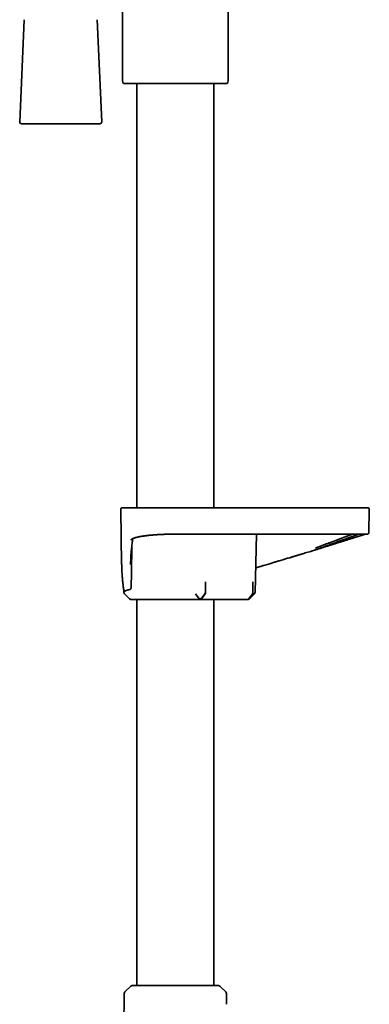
# Model space of a CAD drawing. Header units: millimetres. Extents: x 8 to 882, y 12 to 1914.
# Tile 15 of 27: x 92 to 191, y 1192 to 1471. Entities that reach past the tile are written whole.
import ezdxf

# ---------------------------------------------------------------- set-up
doc = ezdxf.new("R2010")
doc.units = ezdxf.units.MM

msp = doc.modelspace()

# ---------------------------------------------------------------- linework, layer by layer
at = {"color": 7, "linetype": 'Continuous', "lineweight": 35}
for p, q in [((150.93, 1453.47), (150.93, 1548.1)), ((120.93, 1509.45), (120.93, 1453.47)), ((93.06, 1470.83), (91.81, 1441.83)), ((115.06, 1441.83), (113.8, 1470.83)), ((121.23, 1452.76), (150.64, 1452.76)), ((124.98, 1452.76), (124.98, 1332.45)), ((146.88, 1332.45), (146.88, 1452.76)), ((92.3, 1441.31), (94.14, 1441.31)), ((94.14, 1441.31), (114.56, 1441.31)), ((120.44, 1331.95), (120.71, 1316.33)), ((190.81, 1325.44), (190.93, 1331.95)), ((136.29, 1324.95), (135.68, 1324.95)), ((158.52, 1308.36), (158.92, 1324.95)), ((175.68, 1324.95), (175.32, 1324.95)), ((175.72, 1324.95), (175.68, 1324.95)), ((188.44, 1324.95), (188.44, 1324.95)), ((189.87, 1324.95), (189.89, 1324.95)), ((175.87, 1320.55), (174.79, 1320.22)), ((144.44, 1308.36), (144.48, 1311.46)), ((144.48, 1311.46), (144.48, 1308.41)), ((157.91, 1311.46), (157.91, 1308.41)), ((121.34, 1308.91), (121.35, 1308.36)), ((121.5, 1308.01), (122.94, 1306.6)), ((141.68, 1308.01), (142.68, 1306.6)), ((144.28, 1308.01), (143.26, 1306.6)), ((143.27, 1306.57), (144.33, 1308.01)), ((143.32, 1306.6), (144.37, 1308.06)), ((157.81, 1308.06), (156.8, 1306.6)), ((156.81, 1306.6), (157.82, 1308.01)), ((156.92, 1306.6), (158.38, 1308.02)), ((124.98, 1306.45), (124.98, 1196.95)), ((135.47, 1306.45), (142.9, 1306.45)), ((143.04, 1306.45), (143.07, 1306.45)), ((156.55, 1306.45), (143.07, 1306.45)), ((146.88, 1196.95), (146.88, 1306.45)), ((123.28, 1196.78), (121.61, 1195.13)), ((150.26, 1195.13), (148.59, 1196.78)), ((121.43, 1194.71), (121.04, 1149.95)), ((150.46, 1191.63), (150.43, 1194.71))]:
    msp.add_line(p, q, dxfattribs=at)
at = {"color": 7, "linetype": 'Continuous', "lineweight": 35, "flags": 128}
for points in [[(149.13, 1324.95), (149.14, 1324.95), (149.15, 1324.95)], [(142.68, 1306.6), (142.68, 1306.6), (142.68, 1306.6), (142.68, 1306.6), (142.68, 1306.6), (142.68, 1306.6), (142.68, 1306.6), (142.68, 1306.6), (142.68, 1306.6), (142.68, 1306.6), (142.68, 1306.6), (142.68, 1306.6), (142.68, 1306.6), (142.7, 1306.6), (142.72, 1306.6), (142.74, 1306.6), (142.81, 1306.6), (142.88, 1306.6), (142.96, 1306.6), (143.05, 1306.6), (143.12, 1306.6), (143.15, 1306.6), (143.18, 1306.6), (143.21, 1306.6), (143.24, 1306.6), (143.26, 1306.6)]]:
    msp.add_lwpolyline(points, dxfattribs=at)
at = {"color": 7, "linetype": 'Continuous', "lineweight": 35}
for centre, radius, start, end in [((121.93, 1453.47), 1, 180, 225), ((149.93, 1453.47), 1, 315, 0), ((92.3, 1441.81), 0.5, 177.5187, 270), ((114.56, 1441.81), 0.5, 270, 2.4813), ((120.94, 1331.95), 0.5, 90, 181), ((190.43, 1331.95), 0.5, 359, 90), ((121.85, 1308.37), 0.5, 181, 225.5), ((123.29, 1306.95), 0.5, 225.5, 270), ((122.03, 1194.7), 0.6, 134.75, 179.5), ((123.7, 1196.35), 0.6, 90, 134.75), ((148.17, 1196.35), 0.6, 45.25, 90), ((149.83, 1194.7), 0.6, 0.5, 45.25)]:
    msp.add_arc(centre, radius, start, end, dxfattribs=at)
for centre, ratio, start_param, end_param in [((144.08, 1308.37), 0.719449, 3.91826, 4.694954), ((144.12, 1308.41), 0.719449, 3.926991, 4.712389), ((157.57, 1308.41), 0.694764, 3.926991, 4.712389), ((143.07, 1306.95), 0.719449, 3.141593, 3.926991), ((156.55, 1306.95), 0.694764, 3.141593, 3.926991)]:
    msp.add_ellipse(centre, major_axis=(0, 0.5), ratio=ratio, start_param=start_param, end_param=end_param, dxfattribs=at)
for points, knots in [([(120.94, 1332.45), (120.94, 1332.45), (120.94, 1332.45), (120.98, 1332.45), (121.05, 1332.45), (121.15, 1332.45), (121.27, 1332.45), (121.39, 1332.45), (121.44, 1332.45)], [0, 0, 0, 0, 0.119868, 0.295887, 0.471908, 0.647933, 0.823963, 1, 1, 1, 1]), ([(121.44, 1332.45), (121.45, 1332.45), (121.46, 1332.45), (121.49, 1332.45), (121.54, 1332.45), (121.6, 1332.45), (121.68, 1332.45), (121.77, 1332.45), (121.88, 1332.45), (121.98, 1332.45), (122.09, 1332.45), (122.22, 1332.45), (122.35, 1332.45), (122.53, 1332.45), (122.75, 1332.45), (123.03, 1332.45), (123.33, 1332.45), (123.66, 1332.45), (124.02, 1332.45), (124.4, 1332.45), (124.8, 1332.45), (125.22, 1332.45), (125.66, 1332.45), (126.13, 1332.45), (126.62, 1332.45), (127.13, 1332.45), (127.66, 1332.45), (128.14, 1332.45), (128.56, 1332.45), (128.92, 1332.45), (129.29, 1332.45), (129.67, 1332.45), (130.05, 1332.45), (130.46, 1332.45), (130.91, 1332.45), (131.4, 1332.45), (131.89, 1332.45), (132.38, 1332.45), (132.88, 1332.45), (133.39, 1332.45), (133.93, 1332.45), (134.5, 1332.45), (135.07, 1332.45), (135.45, 1332.45), (135.64, 1332.45)], [0, 0, 0, 0, 0.021844, 0.043648, 0.065437, 0.087236, 0.109069, 0.131733, 0.149857, 0.167961, 0.186059, 0.204164, 0.222291, 0.240454, 0.269264, 0.298009, 0.326746, 0.35553, 0.384686, 0.413513, 0.442303, 0.471113, 0.5, 0.529394, 0.55872, 0.588036, 0.617403, 0.646517, 0.665361, 0.684182, 0.702995, 0.721817, 0.740663, 0.75955, 0.782645, 0.805694, 0.828728, 0.851773, 0.874861, 0.89717, 0.922878, 0.948559, 0.974253, 1, 1, 1, 1]), ([(135.64, 1332.45), (137.55, 1332.45), (141.37, 1332.45), (147.09, 1332.45), (152.82, 1332.45), (158.55, 1332.45), (164.27, 1332.45), (170, 1332.45), (173.81, 1332.45), (175.72, 1332.45)], [0, 0, 0, 0, 0.142869, 0.285726, 0.428576, 0.571424, 0.714274, 0.857131, 1, 1, 1, 1]), ([(175.72, 1332.45), (175.88, 1332.45), (176.21, 1332.45), (176.69, 1332.45), (177.17, 1332.45), (177.66, 1332.45), (178.14, 1332.45), (178.59, 1332.45), (179.02, 1332.45), (179.41, 1332.45), (179.79, 1332.45), (180.18, 1332.45), (180.55, 1332.45), (181, 1332.45), (181.52, 1332.45), (182.09, 1332.45), (182.66, 1332.45), (183.21, 1332.45), (183.74, 1332.45), (184.26, 1332.45), (184.76, 1332.45), (185.24, 1332.45), (185.71, 1332.45), (186.15, 1332.45), (186.58, 1332.45), (186.99, 1332.45), (187.37, 1332.45), (187.68, 1332.45), (187.94, 1332.45), (188.15, 1332.45), (188.34, 1332.45), (188.53, 1332.45), (188.7, 1332.45), (188.88, 1332.45), (189.05, 1332.45), (189.22, 1332.45), (189.37, 1332.45), (189.5, 1332.45), (189.61, 1332.45), (189.71, 1332.45), (189.8, 1332.45), (189.86, 1332.45), (189.91, 1332.45), (189.92, 1332.45), (189.92, 1332.45)], [0, 0, 0, 0, 0.021844, 0.043648, 0.065437, 0.087236, 0.109069, 0.131733, 0.149857, 0.167961, 0.186059, 0.204164, 0.222291, 0.240454, 0.269264, 0.298009, 0.326746, 0.35553, 0.384686, 0.413513, 0.442303, 0.471113, 0.5, 0.529394, 0.55872, 0.588036, 0.617403, 0.646517, 0.665361, 0.684182, 0.702995, 0.721817, 0.740663, 0.75955, 0.782645, 0.805694, 0.828728, 0.851773, 0.874861, 0.89717, 0.922878, 0.948559, 0.974253, 1, 1, 1, 1]), ([(189.92, 1332.45), (189.98, 1332.45), (190.1, 1332.45), (190.23, 1332.45), (190.33, 1332.45), (190.4, 1332.45), (190.43, 1332.45), (190.42, 1332.45), (190.42, 1332.45)], [0, 0, 0, 0, 0.186678, 0.373349, 0.560015, 0.746677, 0.933336, 1, 1, 1, 1]), ([(123.27, 1317.25), (123.27, 1317.4), (123.29, 1318), (123.35, 1319.06), (123.45, 1320.27), (123.56, 1321.33), (123.64, 1322.01), (123.7, 1322.47), (123.73, 1322.7), (123.76, 1322.94), (123.8, 1323.18), (123.83, 1323.39), (123.85, 1323.54), (123.86, 1323.6)], [0, 0, 0, 0, 0.069886, 0.285336, 0.500831, 0.6431, 0.785306, 0.82256, 0.859922, 0.897439, 0.93508, 0.972816, 1, 1, 1, 1]), ([(135.68, 1324.95), (135.54, 1324.95), (135.25, 1324.95), (134.81, 1324.95), (134.34, 1324.94), (133.84, 1324.93), (133.4, 1324.92), (133.02, 1324.9), (132.71, 1324.89), (132.39, 1324.88), (132.09, 1324.87), (131.78, 1324.85), (131.46, 1324.84), (131.15, 1324.82), (130.85, 1324.8), (130.57, 1324.79), (130.27, 1324.77), (129.95, 1324.74), (129.62, 1324.72), (129.29, 1324.69), (128.97, 1324.66), (128.67, 1324.63), (128.41, 1324.6), (128.18, 1324.58), (127.99, 1324.56), (127.82, 1324.54), (127.64, 1324.52), (127.45, 1324.49), (127.25, 1324.47), (127.04, 1324.44), (126.83, 1324.41), (126.61, 1324.38), (126.39, 1324.34), (126.23, 1324.31), (126.15, 1324.3), (126.14, 1324.3), (126.13, 1324.3), (126.12, 1324.29), (126.1, 1324.29), (126.06, 1324.28), (126.02, 1324.28), (125.96, 1324.27), (125.89, 1324.25), (125.8, 1324.23), (125.68, 1324.21), (125.55, 1324.19), (125.4, 1324.15), (125.28, 1324.13), (125.2, 1324.11), (125.15, 1324.1), (125.1, 1324.09), (125.05, 1324.07), (125, 1324.06), (124.94, 1324.05), (124.8, 1324.01), (124.6, 1323.96), (124.44, 1323.91), (124.34, 1323.87), (124.3, 1323.86), (124.25, 1323.84), (124.21, 1323.83), (124.17, 1323.81), (124.12, 1323.79), (124.04, 1323.76), (123.95, 1323.73), (123.86, 1323.68), (123.77, 1323.64), (123.69, 1323.59), (123.61, 1323.54), (123.55, 1323.49), (123.5, 1323.45), (123.46, 1323.41), (123.43, 1323.37), (123.41, 1323.34), (123.4, 1323.31), (123.39, 1323.29), (123.38, 1323.26), (123.38, 1323.25), (123.38, 1323.25)], [0, 0, 0, 0, 0.021836, 0.045075, 0.069712, 0.09574, 0.123144, 0.139086, 0.156532, 0.17373, 0.190099, 0.205639, 0.224735, 0.242415, 0.258691, 0.274891, 0.290749, 0.310681, 0.330627, 0.350579, 0.370533, 0.390483, 0.406151, 0.421809, 0.434174, 0.44489, 0.457011, 0.470532, 0.485449, 0.499909, 0.515488, 0.532205, 0.550061, 0.569057, 0.571086, 0.571247, 0.571465, 0.572201, 0.574294, 0.577006, 0.580513, 0.585728, 0.592071, 0.599544, 0.610143, 0.62241, 0.636346, 0.651949, 0.656842, 0.661878, 0.667057, 0.672379, 0.677842, 0.680768, 0.694523, 0.722223, 0.749637, 0.755852, 0.762058, 0.768255, 0.774442, 0.780619, 0.787942, 0.797748, 0.81518, 0.8319, 0.847904, 0.868207, 0.88721, 0.904906, 0.92129, 0.936653, 0.950645, 0.963264, 0.97451, 0.984381, 0.992878, 1, 1, 1, 1]), ([(123.84, 1323.58), (123.84, 1323.58), (123.84, 1323.58), (123.84, 1323.59), (123.85, 1323.6), (123.87, 1323.61), (123.88, 1323.62), (123.9, 1323.64), (123.93, 1323.65), (123.96, 1323.67), (123.99, 1323.69), (124.02, 1323.71), (124.05, 1323.72), (124.09, 1323.74), (124.12, 1323.76), (124.2, 1323.79), (124.31, 1323.84), (124.46, 1323.89), (124.59, 1323.94), (124.71, 1323.97), (124.83, 1324.01), (124.95, 1324.04), (125.08, 1324.07), (125.19, 1324.1), (125.3, 1324.12), (125.4, 1324.15), (125.51, 1324.17), (125.61, 1324.19), (125.72, 1324.21), (125.85, 1324.24), (125.99, 1324.27), (126.15, 1324.3), (126.33, 1324.33), (126.6, 1324.37), (126.95, 1324.42), (127.39, 1324.48), (127.84, 1324.54), (128.26, 1324.59), (128.54, 1324.62), (128.66, 1324.63)], [0, 0, 0, 0, 0.012188, 0.037608, 0.054798, 0.070753, 0.087569, 0.106633, 0.12795, 0.147338, 0.164364, 0.179021, 0.191807, 0.205787, 0.221484, 0.238898, 0.288908, 0.338674, 0.367021, 0.395404, 0.423825, 0.451781, 0.477532, 0.500522, 0.521224, 0.54, 0.558311, 0.576671, 0.595557, 0.616603, 0.639846, 0.665282, 0.692906, 0.722708, 0.783692, 0.843106, 0.901144, 0.957774, 1, 1, 1, 1]), ([(136.18, 1324.96), (137.67, 1324.96), (140.83, 1324.97), (145.66, 1324.97), (150.67, 1324.96), (155.68, 1324.95), (160.69, 1324.95), (165.7, 1324.95), (170.71, 1324.95), (174.05, 1324.95), (175.72, 1324.95)], [0, 0, 0, 0, 0.113182, 0.239858, 0.366549, 0.493238, 0.619923, 0.746611, 0.873303, 1, 1, 1, 1]), ([(155.68, 1324.95), (154.73, 1324.95), (152.55, 1324.95), (150.37, 1324.95), (149.15, 1324.95)], [0, 0, 0, 0, 0.436951, 1, 1, 1, 1]), ([(186.17, 1324.95), (186.12, 1324.93), (185.97, 1324.88), (185.71, 1324.78), (185.38, 1324.66), (185.04, 1324.53), (184.66, 1324.4), (184.26, 1324.25), (183.94, 1324.13), (183.71, 1324.04), (183.57, 1323.99), (183.43, 1323.93), (183.29, 1323.88), (183.14, 1323.82), (182.99, 1323.76), (182.79, 1323.69), (182.53, 1323.59), (182.22, 1323.47), (181.86, 1323.33), (181.43, 1323.17), (180.95, 1322.99), (180.44, 1322.8), (180.07, 1322.66), (179.86, 1322.58), (179.81, 1322.56), (179.77, 1322.54), (179.72, 1322.53), (179.68, 1322.51), (179.57, 1322.47), (179.4, 1322.41), (179.18, 1322.32), (178.89, 1322.21), (178.51, 1322.07), (178.19, 1321.95), (177.99, 1321.88), (177.91, 1321.85), (177.82, 1321.81), (177.73, 1321.78), (177.65, 1321.75), (177.52, 1321.7), (177.37, 1321.65), (177.18, 1321.58), (176.98, 1321.51), (176.79, 1321.44), (176.6, 1321.37), (176.4, 1321.3), (176.22, 1321.23), (176.06, 1321.17), (175.92, 1321.12), (175.82, 1321.08), (175.74, 1321.05), (175.69, 1321.04), (175.68, 1321.03)], [0, 0, 0, 0, 0.028352, 0.072591, 0.117126, 0.16197, 0.207131, 0.25262, 0.298448, 0.312434, 0.326635, 0.34105, 0.35568, 0.370525, 0.385586, 0.400863, 0.429431, 0.458727, 0.488752, 0.530109, 0.572779, 0.616768, 0.662077, 0.665828, 0.669618, 0.673448, 0.677318, 0.681228, 0.685177, 0.704331, 0.72218, 0.740733, 0.775615, 0.812747, 0.817141, 0.824474, 0.831659, 0.838697, 0.845587, 0.852328, 0.867635, 0.882119, 0.89829, 0.913296, 0.927136, 0.943846, 0.958463, 0.970988, 0.98142, 0.98964, 0.995833, 1, 1, 1, 1]), ([(175.72, 1324.96), (175.91, 1324.96), (176.29, 1324.96), (176.85, 1324.96), (177.38, 1324.96), (177.89, 1324.96), (178.39, 1324.96), (178.89, 1324.96), (179.39, 1324.96), (179.9, 1324.96), (180.38, 1324.95), (180.69, 1324.95), (180.84, 1324.95), (180.85, 1324.95)], [0, 0, 0, 0, 0.108656, 0.213884, 0.315723, 0.414204, 0.509349, 0.601176, 0.707004, 0.80809, 0.904449, 0.996093, 1, 1, 1, 1]), ([(175.85, 1320.57), (176.07, 1320.65), (176.52, 1320.8), (177.18, 1321.04), (177.84, 1321.27), (178.49, 1321.51), (179.13, 1321.75), (179.76, 1321.98), (180.37, 1322.2), (180.97, 1322.41), (181.55, 1322.62), (182.11, 1322.83), (182.52, 1322.98), (182.81, 1323.08), (182.97, 1323.14), (183.14, 1323.2), (183.3, 1323.26), (183.46, 1323.32), (183.61, 1323.37), (183.79, 1323.44), (183.99, 1323.51), (184.21, 1323.59), (184.4, 1323.66), (184.56, 1323.71), (184.69, 1323.76), (184.81, 1323.8), (184.92, 1323.85), (185.05, 1323.89), (185.18, 1323.94), (185.31, 1323.99), (185.43, 1324.03), (185.56, 1324.08), (185.7, 1324.13), (185.84, 1324.18), (185.97, 1324.23), (186.08, 1324.27), (186.18, 1324.31), (186.27, 1324.34), (186.34, 1324.37), (186.41, 1324.39), (186.47, 1324.41), (186.56, 1324.45), (186.7, 1324.5), (186.86, 1324.56), (187.01, 1324.61), (187.14, 1324.66), (187.26, 1324.7), (187.38, 1324.74), (187.5, 1324.78), (187.6, 1324.82), (187.7, 1324.86), (187.78, 1324.88), (187.85, 1324.91), (187.9, 1324.93), (187.93, 1324.94), (187.95, 1324.95), (187.96, 1324.95), (187.96, 1324.95)], [0, 0, 0, 0, 0.036032, 0.072027, 0.107976, 0.143867, 0.179686, 0.215414, 0.251035, 0.285904, 0.320806, 0.355716, 0.390611, 0.39938, 0.410856, 0.422396, 0.433546, 0.444305, 0.454674, 0.464652, 0.481934, 0.497909, 0.512588, 0.52354, 0.533655, 0.542928, 0.551655, 0.562121, 0.573755, 0.583714, 0.594394, 0.605794, 0.617912, 0.631335, 0.644773, 0.655347, 0.66505, 0.673881, 0.681843, 0.688935, 0.695158, 0.700869, 0.720865, 0.74249, 0.759492, 0.777406, 0.79624, 0.815993, 0.836666, 0.858181, 0.879206, 0.902552, 0.924617, 0.945397, 0.964888, 0.983089, 1, 1, 1, 1]), ([(175.87, 1320.56), (176.03, 1320.61), (176.34, 1320.71), (176.8, 1320.85), (177.24, 1320.99), (177.65, 1321.12), (178.05, 1321.24), (178.44, 1321.37), (178.84, 1321.49), (179.22, 1321.61), (179.58, 1321.72), (179.91, 1321.83), (180.22, 1321.92), (180.5, 1322.01), (180.75, 1322.09), (180.99, 1322.17), (181.3, 1322.27), (181.66, 1322.38), (182.03, 1322.5), (182.34, 1322.59), (182.61, 1322.68), (182.88, 1322.76), (183.16, 1322.85), (183.46, 1322.95), (183.77, 1323.04), (184.13, 1323.16), (184.54, 1323.28), (184.98, 1323.42), (185.42, 1323.56), (185.8, 1323.68), (186.14, 1323.79), (186.43, 1323.88), (186.69, 1323.96), (186.93, 1324.03), (187.14, 1324.1), (187.34, 1324.16), (187.51, 1324.21), (187.67, 1324.27), (187.83, 1324.32), (188, 1324.37), (188.17, 1324.42), (188.34, 1324.47), (188.52, 1324.53), (188.69, 1324.58), (188.86, 1324.64), (189.03, 1324.69), (189.18, 1324.73), (189.31, 1324.77), (189.44, 1324.81), (189.55, 1324.85), (189.65, 1324.88), (189.74, 1324.9), (189.82, 1324.93), (189.87, 1324.95), (189.89, 1324.95)], [0, 0, 0, 0, 0.023813, 0.046646, 0.068504, 0.08939, 0.109305, 0.128252, 0.149342, 0.16909, 0.187498, 0.204567, 0.220573, 0.235192, 0.248505, 0.261287, 0.273731, 0.297195, 0.319362, 0.33467, 0.349314, 0.364419, 0.380621, 0.397918, 0.416309, 0.435793, 0.463758, 0.492131, 0.520905, 0.550075, 0.571463, 0.592213, 0.61176, 0.630122, 0.647314, 0.663345, 0.678226, 0.691593, 0.705963, 0.721353, 0.737756, 0.755157, 0.773536, 0.794134, 0.814808, 0.835593, 0.856505, 0.877554, 0.898749, 0.92057, 0.938893, 0.958298, 0.978807, 1, 1, 1, 1]), ([(180.85, 1324.95), (180.93, 1324.95), (181.22, 1324.95), (181.72, 1324.95), (182.33, 1324.95), (182.93, 1324.95), (183.45, 1324.95), (183.79, 1324.95), (183.97, 1324.95), (184.04, 1324.95), (184.13, 1324.95), (184.21, 1324.95), (184.3, 1324.95), (184.45, 1324.95), (184.65, 1324.95), (184.91, 1324.95), (185.14, 1324.95), (185.36, 1324.95), (185.56, 1324.95), (185.73, 1324.95), (185.88, 1324.95), (186.01, 1324.95), (186.13, 1324.95), (186.22, 1324.95), (186.29, 1324.95), (186.33, 1324.95), (186.37, 1324.95), (186.41, 1324.95), (186.46, 1324.95), (186.53, 1324.95), (186.59, 1324.95), (186.64, 1324.95), (186.7, 1324.95), (186.88, 1324.95), (187.17, 1324.95), (187.49, 1324.95), (187.74, 1324.95), (187.88, 1324.95), (187.97, 1324.95), (188.01, 1324.95), (188.06, 1324.95), (188.1, 1324.95), (188.14, 1324.95), (188.17, 1324.95), (188.23, 1324.95), (188.32, 1324.95), (188.44, 1324.95), (188.57, 1324.95), (188.71, 1324.95), (188.85, 1324.95), (189, 1324.95), (189.11, 1324.95), (189.21, 1324.95), (189.28, 1324.95), (189.35, 1324.95), (189.42, 1324.95), (189.48, 1324.95), (189.55, 1324.95), (189.61, 1324.95), (189.66, 1324.95), (189.71, 1324.95), (189.74, 1324.95), (189.76, 1324.95), (189.77, 1324.95), (189.77, 1324.95)], [0, 0, 0, 0, 0.016749, 0.059686, 0.102597, 0.145487, 0.188358, 0.218467, 0.222409, 0.22921, 0.23608, 0.24283, 0.249461, 0.255974, 0.278264, 0.29904, 0.318305, 0.337268, 0.354495, 0.369987, 0.383739, 0.395752, 0.406005, 0.414526, 0.421314, 0.426369, 0.427881, 0.431896, 0.437812, 0.443727, 0.449642, 0.455557, 0.461472, 0.467386, 0.509622, 0.551849, 0.575495, 0.599138, 0.604446, 0.609754, 0.615062, 0.620369, 0.625677, 0.630984, 0.63552, 0.650787, 0.667762, 0.686448, 0.708653, 0.732858, 0.759055, 0.787244, 0.802805, 0.818912, 0.835567, 0.853446, 0.87104, 0.887923, 0.91234, 0.935103, 0.956213, 0.975672, 0.993479, 1, 1, 1, 1]), ([(184.11, 1324.95), (184.05, 1324.95), (183.9, 1324.95), (183.64, 1324.95), (183.42, 1324.95), (183.3, 1324.95), (183.29, 1324.95), (183.28, 1324.95), (183.27, 1324.95), (183.24, 1324.95), (183.2, 1324.95), (183.14, 1324.95), (183.06, 1324.95), (182.97, 1324.95), (182.84, 1324.95), (182.68, 1324.95), (182.49, 1324.95), (182.27, 1324.95), (182.08, 1324.95), (181.94, 1324.95), (181.86, 1324.95), (181.79, 1324.95), (181.75, 1324.95), (181.74, 1324.95)], [0, 0, 0, 0, 0.078192, 0.211159, 0.352375, 0.36446, 0.365603, 0.367107, 0.372083, 0.385963, 0.403766, 0.426674, 0.460606, 0.501779, 0.550194, 0.618761, 0.69802, 0.787968, 0.888595, 0.920137, 0.952595, 0.985969, 1, 1, 1, 1]), ([(187.96, 1324.95), (187.96, 1324.95), (187.95, 1324.95), (187.91, 1324.95), (187.84, 1324.95), (187.76, 1324.95), (187.69, 1324.95), (187.67, 1324.95)], [0, 0, 0, 0, 0.199681, 0.408072, 0.625092, 0.850626, 1, 1, 1, 1]), ([(189.78, 1324.95), (189.79, 1324.95), (189.82, 1324.95), (189.83, 1324.95), (189.84, 1324.96)], [0, 0, 0, 0, 0.114533, 1, 1, 1, 1]), ([(189.85, 1324.96), (189.86, 1324.96), (189.88, 1324.96), (189.91, 1324.96), (189.94, 1324.96), (189.96, 1324.96), (189.99, 1324.96), (190.01, 1324.96), (190.03, 1324.96), (190.05, 1324.95), (190.06, 1324.95), (190.08, 1324.95), (190.08, 1324.95), (190.08, 1324.95)], [0, 0, 0, 0, 0.092864, 0.1873, 0.283309, 0.380891, 0.480047, 0.580775, 0.677187, 0.774998, 0.874207, 0.974815, 1, 1, 1, 1]), ([(189.94, 1324.95), (189.94, 1324.95), (189.93, 1324.95), (189.92, 1324.95), (189.92, 1324.95)], [0, 0, 0, 0, 0.1738222, 1, 1, 1, 1]), ([(190.07, 1324.95), (190.09, 1324.95), (190.15, 1324.95), (190.22, 1324.95), (190.29, 1324.95), (190.31, 1324.95), (190.32, 1324.95), (190.3, 1324.95), (190.3, 1324.95)], [0, 0, 0, 0, 0.066486, 0.285876, 0.505266, 0.724656, 0.944047, 1, 1, 1, 1]), ([(190.28, 1324.95), (190.28, 1324.95), (190.27, 1324.95), (190.23, 1324.95), (190.2, 1324.95), (190.19, 1324.95)], [0, 0, 0, 0, 0.223792, 0.840391, 1, 1, 1, 1]), ([(190.3, 1324.95), (190.31, 1324.95), (190.31, 1324.95), (190.32, 1324.95), (190.33, 1324.95), (190.34, 1324.95), (190.35, 1324.96), (190.36, 1324.96), (190.37, 1324.96), (190.38, 1324.96), (190.39, 1324.96), (190.4, 1324.96), (190.4, 1324.96), (190.41, 1324.96), (190.42, 1324.96), (190.42, 1324.97), (190.43, 1324.97), (190.44, 1324.97), (190.46, 1324.98), (190.48, 1324.98), (190.49, 1324.99), (190.52, 1325), (190.54, 1325.01), (190.57, 1325.02), (190.59, 1325.04), (190.61, 1325.05), (190.62, 1325.06), (190.63, 1325.07), (190.65, 1325.08), (190.68, 1325.11), (190.71, 1325.15), (190.74, 1325.2), (190.77, 1325.25), (190.79, 1325.31), (190.81, 1325.37), (190.81, 1325.42), (190.81, 1325.45)], [0, 0, 0, 0, 0.018285, 0.10222, 0.183586, 0.262383, 0.338612, 0.410978, 0.480867, 0.548278, 0.613211, 0.649001, 0.683991, 0.718181, 0.751572, 0.783527, 0.812858, 0.83954, 0.863579, 0.884982, 0.90376, 0.919929, 0.933515, 0.944563, 0.953156, 0.956586, 0.957373, 0.958453, 0.962082, 0.965661, 0.970206, 0.975996, 0.981156, 0.986945, 0.993268, 1, 1, 1, 1]), ([(123.62, 1321.85), (123.62, 1321.77), (123.61, 1321), (123.58, 1319.56), (123.55, 1317.54), (123.51, 1315.56), (123.48, 1313.63), (123.45, 1311.72), (123.43, 1310.45), (123.41, 1309.82)], [0, 0, 0, 0, 0.019688, 0.19095, 0.359815, 0.52333, 0.684533, 0.843423, 1, 1, 1, 1]), ([(158.69, 1315.35), (159.66, 1315.64), (162.48, 1316.5), (166.92, 1317.84), (170.64, 1318.97), (172.78, 1319.62), (173.54, 1319.85), (174.31, 1320.07), (175.08, 1320.31), (175.59, 1320.48), (175.85, 1320.57)], [0, 0, 0, 0, 0.170282, 0.492544, 0.776088, 0.820638, 0.865189, 0.909846, 0.954743, 1, 1, 1, 1]), ([(172.38, 1319.49), (171.6, 1319.25), (169.85, 1318.73), (167.12, 1317.9), (164.21, 1317.02), (161.4, 1316.16), (159.56, 1315.61), (158.69, 1315.34)], [0, 0, 0, 0, 0.171154, 0.383999, 0.596845, 0.809689, 1, 1, 1, 1]), ([(120.74, 1315.4), (120.73, 1315.55), (120.72, 1315.85), (120.72, 1316.16), (120.72, 1316.33)], [0, 0, 0, 0, 0.464552, 1, 1, 1, 1]), ([(120.74, 1315.39), (120.74, 1315.28), (120.76, 1314.76), (120.81, 1313.81), (120.9, 1312.55), (121.03, 1311.29), (121.17, 1310.07), (121.29, 1309.27), (121.35, 1308.9)], [0, 0, 0, 0, 0.050662, 0.244492, 0.438367, 0.632311, 0.826298, 1, 1, 1, 1]), ([(123.24, 1316.32), (123.24, 1316.39), (123.24, 1316.48), (123.25, 1316.57), (123.25, 1316.59), (123.25, 1316.6), (123.25, 1316.61), (123.25, 1316.62), (123.25, 1316.62), (123.25, 1316.64), (123.25, 1316.68), (123.25, 1316.76), (123.25, 1316.89), (123.26, 1317.06), (123.26, 1317.18), (123.27, 1317.25), (123.27, 1317.26)], [0, 0, 0, 0, 0.211825, 0.28024, 0.28923, 0.298227, 0.307231, 0.316242, 0.320524, 0.324615, 0.368531, 0.44735, 0.589368, 0.784083, 0.981777, 1, 1, 1, 1]), ([(122.91, 1309.22), (122.94, 1309.23), (123, 1309.24), (123.08, 1309.28), (123.16, 1309.34), (123.23, 1309.41), (123.3, 1309.48), (123.34, 1309.55), (123.37, 1309.61), (123.39, 1309.67), (123.4, 1309.72), (123.41, 1309.77), (123.41, 1309.81), (123.41, 1309.82)], [0, 0, 0, 0, 0.1413259, 0.2832563, 0.4247906, 0.5655738, 0.6638183, 0.7618916, 0.8197797, 0.8775803, 0.9204218, 0.9631995, 1, 1, 1, 1]), ([(121.78, 1308.87), (121.74, 1308.85), (121.66, 1308.82), (121.57, 1308.8), (121.51, 1308.8), (121.48, 1308.8), (121.48, 1308.8), (121.47, 1308.8), (121.46, 1308.8), (121.45, 1308.8), (121.45, 1308.81), (121.44, 1308.81), (121.42, 1308.81), (121.4, 1308.82), (121.38, 1308.84), (121.37, 1308.85), (121.35, 1308.87), (121.34, 1308.89), (121.34, 1308.9), (121.34, 1308.9)], [0, 0, 0, 0, 0.141186, 0.292822, 0.435124, 0.451623, 0.468228, 0.484941, 0.501761, 0.518688, 0.535722, 0.552864, 0.598127, 0.654665, 0.72248, 0.801577, 0.891955, 0.993618, 1, 1, 1, 1]), ([(122.91, 1309.22), (122.85, 1309.21), (122.73, 1309.18), (122.57, 1309.14), (122.41, 1309.09), (122.26, 1309.05), (122.13, 1309), (122, 1308.96), (121.88, 1308.91), (121.81, 1308.88), (121.78, 1308.87)], [0, 0, 0, 0, 0.1240281, 0.2480561, 0.3724669, 0.4968776, 0.6224601, 0.7480427, 0.8740214, 1, 1, 1, 1]), ([(157.82, 1308.01), (157.85, 1308.01), (157.9, 1308.01), (157.97, 1308.01), (158.03, 1308.01), (158.08, 1308.01), (158.13, 1308.02), (158.18, 1308.02), (158.25, 1308.02), (158.33, 1308.02), (158.37, 1308.02), (158.36, 1308.02), (158.36, 1308.02)], [0, 0, 0, 0, 0.065478, 0.170648, 0.22359, 0.282647, 0.347775, 0.418948, 0.496158, 0.743164, 0.98928, 1, 1, 1, 1]), ([(158.36, 1308.02), (158.38, 1308.04), (158.42, 1308.09), (158.47, 1308.17), (158.5, 1308.27), (158.51, 1308.33), (158.51, 1308.36)], [0, 0, 0, 0, 0.247565, 0.500022, 0.752466, 1, 1, 1, 1]), ([(123.29, 1306.45), (123.29, 1306.45), (123.29, 1306.45), (123.31, 1306.45), (123.33, 1306.45), (123.38, 1306.45), (123.43, 1306.45), (123.5, 1306.45), (123.59, 1306.45), (123.68, 1306.45), (123.81, 1306.45), (123.97, 1306.45), (124.17, 1306.45), (124.4, 1306.45), (124.65, 1306.45), (124.93, 1306.45), (125.23, 1306.45), (125.56, 1306.45), (125.91, 1306.45), (126.28, 1306.45), (126.68, 1306.45), (127.09, 1306.45), (127.49, 1306.45), (127.86, 1306.45), (128.2, 1306.45), (128.55, 1306.45), (128.9, 1306.45), (129.27, 1306.45), (129.64, 1306.45), (130.02, 1306.45), (130.48, 1306.45), (131, 1306.45), (131.61, 1306.45), (132.23, 1306.45), (132.86, 1306.45), (133.28, 1306.45), (133.5, 1306.45)], [0, 0, 0, 0, 0.01391, 0.038012, 0.062037, 0.086011, 0.10996, 0.133911, 0.157891, 0.181925, 0.20604, 0.239843, 0.273503, 0.307094, 0.340688, 0.374358, 0.408178, 0.44243, 0.476534, 0.510566, 0.5446, 0.578714, 0.612983, 0.638023, 0.662977, 0.687873, 0.712741, 0.737611, 0.762513, 0.787475, 0.812529, 0.850119, 0.88756, 0.924954, 0.9624, 1, 1, 1, 1]), ([(133.5, 1306.45), (133.62, 1306.45), (133.86, 1306.45), (134.22, 1306.45), (134.56, 1306.45), (134.89, 1306.45), (135.2, 1306.45), (135.38, 1306.45), (135.47, 1306.45)], [0, 0, 0, 0, 0.166442, 0.332414, 0.499463, 0.666063, 0.832383, 1, 1, 1, 1]), ([(142.9, 1306.45), (142.91, 1306.45), (142.92, 1306.45), (142.94, 1306.45), (142.96, 1306.45), (142.98, 1306.45), (143.01, 1306.45), (143.03, 1306.45), (143.04, 1306.45), (143.04, 1306.45)], [0, 0, 0, 0, 0.123156, 0.243397, 0.367344, 0.50107, 0.749431, 0.842017, 1, 1, 1, 1]), ([(143.04, 1306.45), (143.05, 1306.45), (143.08, 1306.45), (143.13, 1306.47), (143.19, 1306.5), (143.24, 1306.53), (143.26, 1306.56), (143.27, 1306.57)], [0, 0, 0, 0, 0.069086, 0.382192, 0.62546, 0.875787, 1, 1, 1, 1]), ([(143.27, 1306.57), (143.27, 1306.57), (143.26, 1306.57), (143.26, 1306.58), (143.26, 1306.59), (143.26, 1306.59), (143.26, 1306.6), (143.26, 1306.6)], [0, 0, 0, 0, 0.362254, 0.696311, 0.839522, 0.966325, 1, 1, 1, 1]), ([(156.56, 1306.45), (156.56, 1306.45), (156.56, 1306.45), (156.57, 1306.45), (156.57, 1306.45), (156.56, 1306.45), (156.56, 1306.45), (156.55, 1306.45), (156.54, 1306.45)], [0, 0, 0, 0, 0.104189, 0.281716, 0.465571, 0.644409, 0.819619, 1, 1, 1, 1]), ([(156.56, 1306.45), (156.57, 1306.46), (156.6, 1306.46), (156.65, 1306.46), (156.69, 1306.47), (156.74, 1306.49), (156.8, 1306.51), (156.86, 1306.55), (156.9, 1306.58), (156.92, 1306.6)], [0, 0, 0, 0, 0.101088, 0.231826, 0.368506, 0.508243, 0.657227, 0.822015, 1, 1, 1, 1]), ([(156.78, 1306.58), (156.78, 1306.58), (156.79, 1306.58), (156.8, 1306.59), (156.8, 1306.59), (156.81, 1306.6), (156.81, 1306.6)], [0, 0, 0, 0, 0.377858, 0.65593, 0.878298, 1, 1, 1, 1]), ([(156.92, 1306.6), (156.92, 1306.6), (156.92, 1306.6), (156.92, 1306.6), (156.92, 1306.6)], [0, 0, 0, 0, 0.641719, 1, 1, 1, 1]), ([(135.93, 1196.95), (135.79, 1196.95), (135.51, 1196.95), (135.1, 1196.95), (134.68, 1196.95), (134.27, 1196.95), (133.85, 1196.95), (133.4, 1196.95), (132.92, 1196.95), (132.41, 1196.95), (131.92, 1196.95), (131.44, 1196.95), (130.97, 1196.95), (130.52, 1196.95), (130.08, 1196.95), (129.66, 1196.95), (129.23, 1196.95), (128.82, 1196.95), (128.41, 1196.95), (128.02, 1196.95), (127.64, 1196.95), (127.25, 1196.95), (126.84, 1196.95), (126.43, 1196.95), (126.05, 1196.95), (125.71, 1196.95), (125.43, 1196.95), (125.18, 1196.95), (124.95, 1196.95), (124.75, 1196.95), (124.56, 1196.95), (124.4, 1196.95), (124.26, 1196.95), (124.13, 1196.95), (124.02, 1196.95), (123.93, 1196.95), (123.84, 1196.95), (123.76, 1196.95), (123.71, 1196.95), (123.7, 1196.95), (123.7, 1196.95)], [0, 0, 0, 0, 0.021781, 0.043517, 0.065233, 0.086956, 0.108711, 0.131349, 0.15852, 0.18565, 0.212787, 0.239983, 0.265762, 0.291474, 0.31716, 0.342863, 0.368624, 0.394954, 0.421213, 0.447444, 0.473693, 0.500005, 0.532903, 0.565707, 0.598503, 0.631381, 0.65716, 0.682872, 0.708558, 0.734261, 0.760022, 0.783119, 0.806162, 0.82918, 0.852204, 0.875264, 0.897525, 0.931689, 0.965815, 1, 1, 1, 1]), ([(148.17, 1196.95), (148.17, 1196.95), (148.16, 1196.95), (148.14, 1196.95), (148.1, 1196.95), (148.06, 1196.95), (147.99, 1196.95), (147.9, 1196.95), (147.79, 1196.95), (147.65, 1196.95), (147.49, 1196.95), (147.31, 1196.95), (147.12, 1196.95), (146.91, 1196.95), (146.68, 1196.95), (146.44, 1196.95), (146.17, 1196.95), (145.89, 1196.95), (145.59, 1196.95), (145.27, 1196.95), (144.94, 1196.95), (144.56, 1196.95), (144.13, 1196.95), (143.65, 1196.95), (143.15, 1196.95), (142.67, 1196.95), (142.21, 1196.95), (141.78, 1196.95), (141.34, 1196.95), (140.89, 1196.95), (140.45, 1196.95), (140.02, 1196.95), (139.6, 1196.95), (139.18, 1196.95), (138.75, 1196.95), (138.32, 1196.95), (137.82, 1196.95), (137.24, 1196.95), (136.59, 1196.95), (136.15, 1196.95), (135.93, 1196.95)], [0, 0, 0, 0, 0.021785, 0.043523, 0.06524, 0.086962, 0.108713, 0.131349, 0.15852, 0.185649, 0.212787, 0.239983, 0.265762, 0.291474, 0.31716, 0.342863, 0.368624, 0.394954, 0.421213, 0.447444, 0.473693, 0.500005, 0.532903, 0.565707, 0.598503, 0.631381, 0.65716, 0.682872, 0.708558, 0.734261, 0.760022, 0.783119, 0.806162, 0.82918, 0.852204, 0.875264, 0.897522, 0.931683, 0.965809, 1, 1, 1, 1])]:
    msp.add_open_spline(points, degree=3, knots=knots, dxfattribs=at)
msp.add_open_spline([(142.9, 1306.45), (142.88, 1306.46), (142.84, 1306.46), (142.78, 1306.49), (142.72, 1306.53), (142.69, 1306.58), (142.68, 1306.6)], degree=3, dxfattribs=at)

doc.saveas('drawing.dxf')
